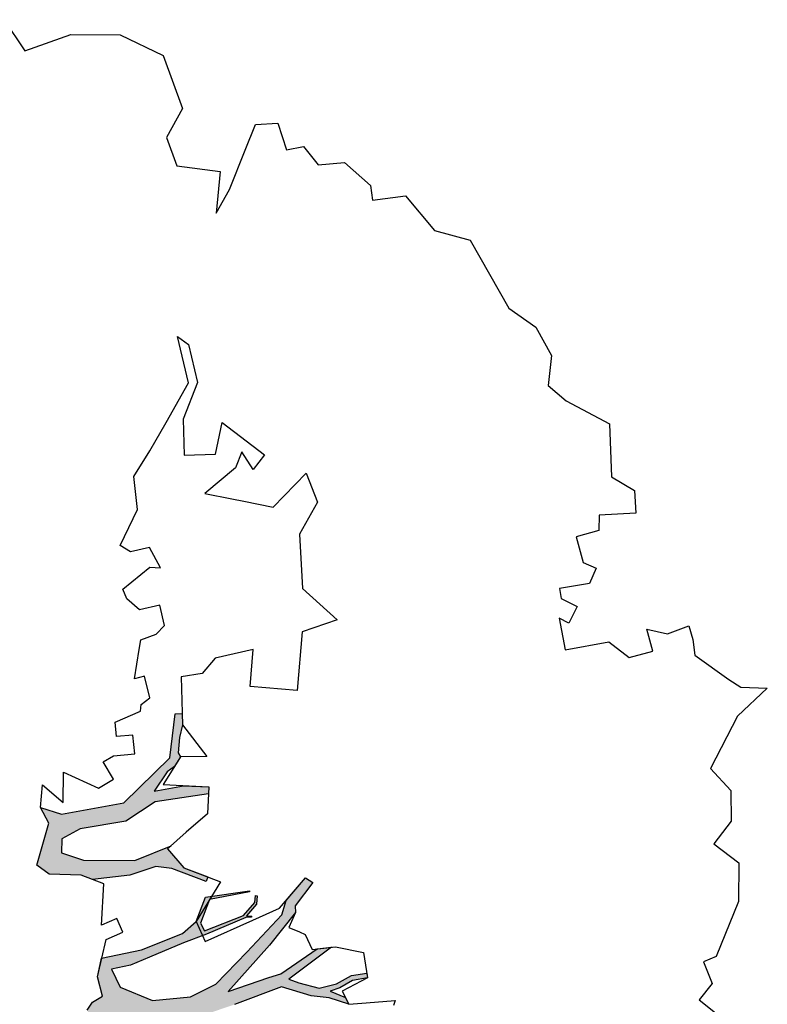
# Model space of a CAD drawing. Header units: feet. Extents: x 1377751 to 1381179, y 448542 to 452320.
# Tile 153 of 205: x 1377811 to 1377821, y 450040 to 450052. Entities that reach past the tile are written whole.
import ezdxf

# ---------------------------------------------------------------- set-up
doc = ezdxf.new("R2010")
doc.units = ezdxf.units.FT
doc.header["$MEASUREMENT"] = 0
doc.layers.add('MA- HONEY LOCUST TREE', color=3, linetype='Continuous')
doc.layers.add('VG_P_Cells', color=3, linetype='Continuous')

# ---------------------------------------------------------------- blocks, each defined once
blk = doc.blocks.new('HONEY LOCUST')
at = {"layer": 'MA- HONEY LOCUST TREE'}
h = blk.add_hatch(color=256, dxfattribs=at)
h.dxf.hatch_style = 1
edge = h.paths.add_edge_path()
edge.add_line((0.808, 3.545), (0.77, 4.061))
edge.add_line((0.77, 4.061), (0.631, 4.61))
edge.add_line((0.631, 4.61), (0.503, 4.803))
edge.add_line((0.503, 4.803), (0.211, 4.962))
edge.add_line((0.211, 4.962), (0.204, 5.527))
edge.add_line((0.204, 5.527), (0.218, 5.527))
edge.add_line((0.218, 5.527), (0.249, 5.007))
edge.add_line((0.249, 5.007), (0.532, 4.855))
edge.add_line((0.532, 4.855), (0.636, 4.891))
edge.add_line((0.636, 4.891), (0.506, 5.41))
edge.add_line((0.506, 5.41), (0.363, 5.578))
edge.add_line((0.363, 5.578), (0.276, 5.597))
edge.add_line((0.276, 5.597), (0.28, 5.616))
edge.add_line((0.28, 5.616), (0.384, 5.593))
edge.add_line((0.384, 5.593), (0.517, 5.447))
edge.add_line((0.517, 5.447), (0.532, 5.517))
edge.add_line((0.532, 5.517), (0.543, 5.505))
edge.add_line((0.543, 5.505), (0.536, 5.436))
edge.add_line((0.536, 5.436), (0.683, 4.912))
edge.add_line((0.683, 4.912), (0.75, 4.606))
edge.add_line((0.75, 4.606), (0.875, 4.15))
edge.add_line((0.875, 4.15), (0.944, 3.898))
edge.add_line((0.944, 3.898), (0.964, 3.65))
edge.add_line((0.964, 3.65), (1.207, 3.731))
edge.add_line((1.207, 3.731), (1.43, 4.117))
edge.add_line((1.43, 4.117), (1.447, 4.602))
edge.add_line((1.447, 4.602), (1.33, 4.944))
edge.add_line((1.33, 4.944), (0.975, 5.393))
edge.add_line((0.975, 5.393), (0.563, 5.896))
edge.add_line((0.563, 5.896), (0.388, 5.975))
edge.add_line((0.388, 5.975), (0.135, 6.261))
edge.add_line((0.135, 6.261), (0.205, 6.344))
edge.add_line((0.205, 6.344), (0.473, 6.081))
edge.add_line((0.473, 6.081), (0.555, 6.074))
edge.add_line((0.555, 6.074), (0.925, 5.689))
edge.add_line((0.925, 5.689), (1.444, 5.09))
edge.add_line((1.444, 5.09), (1.333, 5.627))
edge.add_line((1.333, 5.627), (1.309, 5.783))
edge.add_line((1.309, 5.783), (1.053, 6.285))
edge.add_line((1.053, 6.285), (1.056, 6.471))
edge.add_line((1.056, 6.471), (1.388, 5.878))
edge.add_line((1.388, 5.878), (1.451, 5.996))
edge.add_line((1.451, 5.996), (1.554, 6.247))
edge.add_line((1.554, 6.247), (1.528, 6.474))
edge.add_line((1.528, 6.474), (1.448, 6.678))
edge.add_line((1.448, 6.678), (1.444, 6.872))
edge.add_line((1.444, 6.872), (1.504, 6.873))
edge.add_line((1.504, 6.873), (1.514, 6.679))
edge.add_line((1.514, 6.679), (1.583, 6.507))
edge.add_line((1.583, 6.507), (1.609, 6.381))
edge.add_line((1.609, 6.381), (1.718, 6.564))
edge.add_line((1.718, 6.564), (1.807, 6.596))
edge.add_line((1.807, 6.596), (1.693, 6.355))
edge.add_line((1.693, 6.355), (1.637, 6.132))
edge.add_line((1.637, 6.132), (1.474, 5.77))
edge.add_line((1.474, 5.77), (1.618, 5.148))
edge.add_line((1.618, 5.148), (1.688, 4.796))
edge.add_line((1.688, 4.796), (1.963, 5.309))
edge.add_line((1.963, 5.309), (2.031, 5.541))
edge.add_line((2.031, 5.541), (2.098, 6.15))
edge.add_line((2.098, 6.15), (2.069, 6.377))
edge.add_line((2.069, 6.377), (2.064, 7.015))
edge.add_line((2.064, 7.015), (2.192, 7.338))
edge.add_line((2.192, 7.338), (2.246, 7.327))
edge.add_line((2.246, 7.327), (2.129, 7.014))
edge.add_line((2.129, 7.014), (2.178, 6.285))
edge.add_line((2.178, 6.285), (2.33, 6.414))
edge.add_line((2.33, 6.414), (2.419, 6.662))
edge.add_line((2.419, 6.662), (2.361, 6.894))
edge.add_line((2.361, 6.894), (2.43, 7.22))
edge.add_line((2.43, 7.22), (2.462, 7.268))
edge.add_line((2.462, 7.268), (2.482, 7.254))
edge.add_line((2.482, 7.254), (2.454, 7.198))
edge.add_line((2.454, 7.198), (2.394, 6.889))
edge.add_line((2.394, 6.889), (2.461, 6.671))
edge.add_line((2.461, 6.671), (2.347, 6.344))
edge.add_line((2.347, 6.344), (2.222, 6.225))
edge.add_line((2.222, 6.225), (2.138, 5.521))
edge.add_line((2.138, 5.521), (2.537, 5.805))
edge.add_line((2.537, 5.805), (2.688, 6.126))
edge.add_line((2.688, 6.126), (2.798, 6.345))
edge.add_line((2.798, 6.345), (2.813, 6.775))
edge.add_line((2.813, 6.775), (2.879, 6.767))
edge.add_line((2.879, 6.767), (2.878, 6.357))
edge.add_line((2.878, 6.357), (2.696, 5.923))
edge.add_line((2.696, 5.923), (3.204, 6.259))
edge.add_line((3.204, 6.259), (3.198, 6.178))
edge.add_line((3.198, 6.178), (2.755, 5.868))
edge.add_line((2.755, 5.868), (2.775, 5.698))
edge.add_line((2.775, 5.698), (2.841, 5.565))
edge.add_line((2.841, 5.565), (2.806, 5.548))
edge.add_line((2.806, 5.548), (2.745, 5.67))
edge.add_line((2.745, 5.67), (2.704, 5.816))
edge.add_line((2.704, 5.816), (2.606, 5.71))
edge.add_line((2.606, 5.71), (2.149, 5.338))
edge.add_line((2.149, 5.338), (1.801, 4.591))
edge.add_line((1.801, 4.591), (1.782, 4.331))
edge.add_line((1.782, 4.331), (1.97, 4.317))
edge.add_line((1.97, 4.317), (2.259, 4.577))
edge.add_line((2.259, 4.577), (2.583, 5.473))
edge.add_line((2.583, 5.473), (2.652, 5.453))
edge.add_line((2.652, 5.453), (2.399, 4.643))
edge.add_line((2.399, 4.643), (2.896, 4.684))
edge.add_line((2.896, 4.684), (3.131, 5.288))
edge.add_line((3.131, 5.288), (3.171, 5.272))
edge.add_line((3.171, 5.272), (2.972, 4.694))
edge.add_line((2.972, 4.694), (3.496, 4.727))
edge.add_line((3.496, 4.727), (3.759, 4.645))
edge.add_line((3.759, 4.645), (4.018, 4.76))
edge.add_line((4.018, 4.76), (4.318, 4.837))
edge.add_line((4.318, 4.837), (4.404, 5.193))
edge.add_line((4.404, 5.193), (5.057, 6.078))
edge.add_line((5.057, 6.078), (5.12, 6.556))
edge.add_line((5.12, 6.556), (4.901, 6.605))
edge.add_line((4.901, 6.605), (4.864, 6.659))
edge.add_line((4.864, 6.659), (5.124, 6.611))
edge.add_line((5.124, 6.611), (5.152, 7.15))
edge.add_line((5.152, 7.15), (4.792, 7.333))
edge.add_line((4.792, 7.333), (4.892, 7.369))
edge.add_line((4.892, 7.369), (5.163, 7.23))
edge.add_line((5.163, 7.23), (5.149, 7.312))
edge.add_line((5.149, 7.312), (5.194, 7.328))
edge.add_line((5.194, 7.328), (5.225, 7.239))
edge.add_line((5.225, 7.239), (5.367, 7.338))
edge.add_line((5.367, 7.338), (5.421, 7.37))
edge.add_line((5.421, 7.37), (5.443, 7.349))
edge.add_line((5.443, 7.349), (5.25, 7.212))
edge.add_line((5.25, 7.212), (5.203, 6.649))
edge.add_line((5.203, 6.649), (5.426, 6.792))
edge.add_line((5.426, 6.792), (5.487, 7.013))
edge.add_line((5.487, 7.013), (5.597, 7.044))
edge.add_line((5.597, 7.044), (5.589, 7.013))
edge.add_line((5.589, 7.013), (5.507, 6.993))
edge.add_line((5.507, 6.993), (5.443, 6.745))
edge.add_line((5.443, 6.745), (5.196, 6.57))
edge.add_line((5.196, 6.57), (5.17, 6.213))
edge.add_line((5.17, 6.213), (5.413, 6.301))
edge.add_line((5.413, 6.301), (5.456, 6.409))
edge.add_line((5.456, 6.409), (5.479, 6.399))
edge.add_line((5.479, 6.399), (5.412, 6.247))
edge.add_line((5.412, 6.247), (5.186, 6.132))
edge.add_line((5.186, 6.132), (5.16, 6.032))
edge.add_line((5.16, 6.032), (4.919, 5.656))
edge.add_line((4.919, 5.656), (4.981, 5.603))
edge.add_line((4.981, 5.603), (5.178, 5.547))
edge.add_line((5.178, 5.547), (5.506, 5.582))
edge.add_line((5.506, 5.582), (5.772, 5.59))
edge.add_line((5.772, 5.59), (5.787, 5.543))
edge.add_line((5.787, 5.543), (5.495, 5.538))
edge.add_line((5.495, 5.538), (5.18, 5.494))
edge.add_line((5.18, 5.494), (4.836, 5.53))
edge.add_line((4.836, 5.53), (4.744, 5.424))
edge.add_line((4.744, 5.424), (4.593, 5.156))
edge.add_line((4.593, 5.156), (4.536, 4.856))
edge.add_line((4.536, 4.856), (5.191, 5.074))
edge.add_line((5.191, 5.074), (5.497, 5.241))
edge.add_line((5.497, 5.241), (5.788, 5.257))
edge.add_line((5.788, 5.257), (5.775, 5.206))
edge.add_line((5.775, 5.206), (5.511, 5.194))
edge.add_line((5.511, 5.194), (5.229, 5.036))
edge.add_line((5.229, 5.036), (4.538, 4.735))
edge.add_line((4.538, 4.735), (3.788, 4.339))
edge.add_line((3.788, 4.339), (3.419, 4.003))
edge.add_line((3.419, 4.003), (3.277, 4.033))
edge.add_line((3.277, 4.033), (3.047, 3.865))
edge.add_line((3.047, 3.865), (3.007, 3.754))
edge.add_line((3.007, 3.754), (2.763, 3.745))
edge.add_line((2.763, 3.745), (2.67, 3.559))
edge.add_line((2.67, 3.559), (2.705, 3.237))
edge.add_line((2.705, 3.237), (2.637, 2.371))
edge.add_line((2.637, 2.371), (2.719, 2.08))
edge.add_line((2.719, 2.08), (2.903, 2.075))
edge.add_line((2.903, 2.075), (3.074, 2.281))
edge.add_line((3.074, 2.281), (3.124, 2.215))
edge.add_line((3.124, 2.215), (2.983, 2.017))
edge.add_line((2.983, 2.017), (3.304, 1.979))
edge.add_line((3.304, 1.979), (3.583, 2.044))
edge.add_line((3.583, 2.044), (3.823, 1.865))
edge.add_line((3.823, 1.865), (3.055, 1.838))
edge.add_line((3.055, 1.838), (2.796, 1.767))
edge.add_line((2.796, 1.767), (2.658, 1.514))
edge.add_line((2.658, 1.514), (2.497, 1.669))
edge.add_line((2.497, 1.669), (2.272, 1.612))
edge.add_line((2.272, 1.612), (2.231, 1.777))
edge.add_line((2.231, 1.777), (2.388, 2.217))
edge.add_line((2.388, 2.217), (2.465, 2.542))
edge.add_line((2.465, 2.542), (2.434, 3.251))
edge.add_line((2.434, 3.251), (2.142, 3.015))
edge.add_line((2.142, 3.015), (2.012, 3.03))
edge.add_line((2.012, 3.03), (2.026, 3.149))
edge.add_line((2.026, 3.149), (1.966, 3.186))
edge.add_line((1.966, 3.186), (2.435, 3.552))
edge.add_line((2.435, 3.552), (2.671, 3.879))
edge.add_line((2.671, 3.879), (2.684, 4.326))
edge.add_line((2.684, 4.326), (2.726, 4.325))
edge.add_line((2.726, 4.325), (2.752, 3.928))
edge.add_line((2.752, 3.928), (2.928, 4.007))
edge.add_line((2.928, 4.007), (3.168, 4.191))
edge.add_line((3.168, 4.191), (3.391, 4.219))
edge.add_line((3.391, 4.219), (3.59, 4.429))
edge.add_line((3.59, 4.429), (3.572, 4.58))
edge.add_line((3.572, 4.58), (3.455, 4.625))
edge.add_line((3.455, 4.625), (2.954, 4.603))
edge.add_line((2.954, 4.603), (2.395, 4.581))
edge.add_line((2.395, 4.581), (2.235, 4.393))
edge.add_line((2.235, 4.393), (1.964, 4.174))
edge.add_line((1.964, 4.174), (1.705, 4.134))
edge.add_line((1.705, 4.134), (1.698, 3.959))
edge.add_line((1.698, 3.959), (1.694, 3.869))
edge.add_line((1.694, 3.869), (1.641, 3.739))
edge.add_line((1.641, 3.739), (1.676, 3.606))
edge.add_line((1.676, 3.606), (1.871, 3.245))
edge.add_line((1.871, 3.245), (1.716, 3.341))
edge.add_line((1.716, 3.341), (1.44, 3.276))
edge.add_line((1.44, 3.276), (1.351, 3.355))
edge.add_line((1.351, 3.355), (1.292, 3.493))
edge.add_line((1.292, 3.493), (1.039, 3.459))
edge.add_line((1.039, 3.459), (0.808, 3.545))
h = blk.add_hatch(color=256, dxfattribs=at)
h.dxf.hatch_style = 1
edge = h.paths.add_edge_path()
edge.add_line((-0.074, -1.867), (-0.35, -3.729))
edge.add_line((-0.35, -3.729), (-0.52, -4.017))
edge.add_line((-0.52, -4.017), (-0.848, -4.448))
edge.add_line((-0.848, -4.448), (-1.173, -4.317))
edge.add_line((-1.173, -4.317), (-1.18, -4.383))
edge.add_line((-1.18, -4.383), (-0.814, -4.514))
edge.add_line((-0.814, -4.514), (-0.728, -4.771))
edge.add_line((-0.728, -4.771), (-0.682, -4.746))
edge.add_line((-0.682, -4.746), (-0.744, -4.483))
edge.add_line((-0.744, -4.483), (-0.385, -4.008))
edge.add_line((-0.385, -4.008), (-0.24, -3.918))
edge.add_line((-0.24, -3.918), (-0.149, -4.267))
edge.add_line((-0.149, -4.267), (-0.175, -4.763))
edge.add_line((-0.175, -4.763), (-0.08, -5.104))
edge.add_line((-0.08, -5.104), (-0.016, -5.084))
edge.add_line((-0.016, -5.084), (-0.105, -4.708))
edge.add_line((-0.105, -4.708), (-0.049, -4.207))
edge.add_line((-0.049, -4.207), (-0.118, -3.719))
edge.add_line((-0.118, -3.719), (-0.135, -3.383))
edge.add_line((-0.135, -3.383), (-0.006, -3.071))
edge.add_line((-0.006, -3.071), (0.071, -1.959))
edge.add_line((0.071, -1.959), (0.257, -1.927))
edge.add_line((0.257, -1.927), (0.234, -1.797))
edge.add_line((0.234, -1.797), (-0.074, -1.867))
edge = h.paths.add_edge_path()
edge.add_line((-4.328, -3.7), (-3.551, -3.71))
edge.add_line((-3.551, -3.71), (-3.297, -3.598))
edge.add_line((-3.297, -3.598), (-2.977, -3.617))
edge.add_line((-2.977, -3.617), (-2.183, -3.028))
edge.add_line((-2.183, -3.028), (-2.214, -2.855))
edge.add_line((-2.214, -2.855), (-2.496, -2.906))
edge.add_line((-2.496, -2.906), (-2.571, -3.031))
edge.add_line((-2.571, -3.031), (-2.647, -2.986))
edge.add_line((-2.647, -2.986), (-2.54, -2.806))
edge.add_line((-2.54, -2.806), (-2.242, -2.743))
edge.add_line((-2.242, -2.743), (-2.126, -2.787))
edge.add_line((-2.126, -2.787), (-2.098, -2.955))
edge.add_line((-2.098, -2.955), (-1.777, -3.035))
edge.add_line((-1.777, -3.035), (-1.847, -3.317))
edge.add_line((-1.847, -3.317), (-1.688, -3.357))
edge.add_line((-1.688, -3.357), (-1.528, -3.136))
edge.add_line((-1.528, -3.136), (-1.348, -3.16))
edge.add_line((-1.348, -3.16), (-1.152, -3.348))
edge.add_line((-1.152, -3.348), (-0.923, -3.344))
edge.add_line((-0.923, -3.344), (-0.787, -3.584))
edge.add_line((-0.787, -3.584), (-0.831, -3.609))
edge.add_line((-0.831, -3.609), (-0.953, -3.41))
edge.add_line((-0.953, -3.41), (-1.121, -3.412))
edge.add_line((-1.121, -3.412), (-1.115, -3.828))
edge.add_line((-1.115, -3.828), (-1.184, -3.829))
edge.add_line((-1.184, -3.829), (-1.19, -3.407))
edge.add_line((-1.19, -3.407), (-1.407, -3.252))
edge.add_line((-1.407, -3.252), (-1.565, -3.412))
edge.add_line((-1.565, -3.412), (-1.631, -3.479))
edge.add_line((-1.631, -3.479), (-1.881, -3.427))
edge.add_line((-1.881, -3.427), (-1.882, -3.834))
edge.add_line((-1.882, -3.834), (-1.836, -3.995))
edge.add_line((-1.836, -3.995), (-1.416, -4.617))
edge.add_line((-1.416, -4.617), (-1.35, -4.671))
edge.add_line((-1.35, -4.671), (-1.012, -4.713))
edge.add_line((-1.012, -4.713), (-1.017, -4.75))
edge.add_line((-1.017, -4.75), (-1.318, -4.712))
edge.add_line((-1.318, -4.712), (-1.357, -5.022))
edge.add_line((-1.357, -5.022), (-1.393, -5.017))
edge.add_line((-1.393, -5.017), (-1.385, -4.708))
edge.add_line((-1.385, -4.708), (-1.459, -4.653))
edge.add_line((-1.459, -4.653), (-1.871, -4.116))
edge.add_line((-1.871, -4.116), (-1.902, -4.214))
edge.add_line((-1.902, -4.214), (-1.907, -4.471))
edge.add_line((-1.907, -4.471), (-1.881, -4.93))
edge.add_line((-1.881, -4.93), (-1.783, -5.095))
edge.add_line((-1.783, -5.095), (-1.689, -5.337))
edge.add_line((-1.689, -5.337), (-1.67, -5.769))
edge.add_line((-1.67, -5.769), (-1.722, -5.754))
edge.add_line((-1.722, -5.754), (-1.767, -5.331))
edge.add_line((-1.767, -5.331), (-1.911, -5.069))
edge.add_line((-1.911, -5.069), (-2.073, -5.157))
edge.add_line((-2.073, -5.157), (-2.153, -5.409))
edge.add_line((-2.153, -5.409), (-2.243, -5.757))
edge.add_line((-2.243, -5.757), (-2.246, -5.987))
edge.add_line((-2.246, -5.987), (-2.304, -5.997))
edge.add_line((-2.304, -5.997), (-2.291, -5.762))
edge.add_line((-2.291, -5.762), (-2.646, -5.766))
edge.add_line((-2.646, -5.766), (-2.646, -5.729))
edge.add_line((-2.646, -5.729), (-2.311, -5.706))
edge.add_line((-2.311, -5.706), (-2.278, -5.67))
edge.add_line((-2.278, -5.67), (-2.222, -5.437))
edge.add_line((-2.222, -5.437), (-2.11, -5.047))
edge.add_line((-2.11, -5.047), (-2.029, -4.89))
edge.add_line((-2.029, -4.89), (-2.051, -4.242))
edge.add_line((-2.051, -4.242), (-2.105, -3.886))
edge.add_line((-2.105, -3.886), (-2.483, -4.439))
edge.add_line((-2.483, -4.439), (-2.516, -4.623))
edge.add_line((-2.516, -4.623), (-2.551, -5.076))
edge.add_line((-2.551, -5.076), (-2.74, -5.411))
edge.add_line((-2.74, -5.411), (-2.844, -5.435))
edge.add_line((-2.844, -5.435), (-2.746, -5.315))
edge.add_line((-2.746, -5.315), (-2.623, -5.049))
edge.add_line((-2.623, -5.049), (-2.627, -4.631))
edge.add_line((-2.627, -4.631), (-2.831, -4.752))
edge.add_line((-2.831, -4.752), (-3.106, -4.845))
edge.add_line((-3.106, -4.845), (-3.342, -5.097))
edge.add_line((-3.342, -5.097), (-3.537, -5.09))
edge.add_line((-3.537, -5.09), (-3.533, -4.986))
edge.add_line((-3.533, -4.986), (-3.365, -4.992))
edge.add_line((-3.365, -4.992), (-3.139, -4.727))
edge.add_line((-3.139, -4.727), (-2.828, -4.621))
edge.add_line((-2.828, -4.621), (-2.591, -4.346))
edge.add_line((-2.591, -4.346), (-2.192, -3.672))
edge.add_line((-2.192, -3.672), (-2.171, -3.422))
edge.add_line((-2.171, -3.422), (-2.463, -3.397))
edge.add_line((-2.463, -3.397), (-2.819, -3.681))
edge.add_line((-2.819, -3.681), (-2.901, -4.03))
edge.add_line((-2.901, -4.03), (-3.13, -4.562))
edge.add_line((-3.13, -4.562), (-3.184, -4.688))
edge.add_line((-3.184, -4.688), (-3.2, -4.558))
edge.add_line((-3.2, -4.558), (-3.004, -4.012))
edge.add_line((-3.004, -4.012), (-3.004, -3.748))
edge.add_line((-3.004, -3.748), (-3.308, -3.748))
edge.add_line((-3.308, -3.748), (-3.52, -3.86))
edge.add_line((-3.52, -3.86), (-3.955, -4.657))
edge.add_line((-3.955, -4.657), (-3.989, -4.411))
edge.add_line((-3.989, -4.411), (-3.646, -3.834))
edge.add_line((-3.646, -3.834), (-4.66, -3.783))
edge.add_line((-4.66, -3.783), (-4.574, -3.625))
edge.add_line((-4.574, -3.625), (-4.328, -3.7))
edge = h.paths.add_edge_path()
edge.add_line((-2.206, 0.627), (-2.178, 0.765))
edge.add_line((-2.178, 0.765), (-1.943, 0.991))
edge.add_line((-1.943, 0.991), (-1.689, 0.913))
edge.add_line((-1.689, 0.913), (-1.273, 0.7))
edge.add_line((-1.273, 0.7), (-1.139, 0.447))
edge.add_line((-1.139, 0.447), (-1.246, 0.324))
edge.add_line((-1.246, 0.324), (-1.482, 0.112))
edge.add_line((-1.482, 0.112), (-1.654, 0.117))
edge.add_line((-1.654, 0.117), (-1.798, -0.009))
edge.add_line((-1.798, -0.009), (-1.988, -0.074))
edge.add_line((-1.988, -0.074), (-2.018, 0.014))
edge.add_line((-2.018, 0.014), (-1.858, 0.163))
edge.add_line((-1.858, 0.163), (-1.555, 0.445))
edge.add_line((-1.555, 0.445), (-1.524, 0.546))
edge.add_line((-1.524, 0.546), (-1.556, 0.63))
edge.add_line((-1.556, 0.63), (-1.794, 0.766))
edge.add_line((-1.794, 0.766), (-1.942, 0.775))
edge.add_line((-1.942, 0.775), (-2.093, 0.784))
edge.add_line((-2.093, 0.784), (-2.206, 0.627))
edge = h.paths.add_edge_path()
edge.add_line((0.961, 0.076), (1.125, 0.303))
edge.add_line((1.125, 0.303), (1.497, 0.09))
edge.add_line((1.497, 0.09), (1.752, -0.111))
edge.add_line((1.752, -0.111), (1.752, -0.274))
edge.add_line((1.752, -0.274), (1.499, -0.274))
edge.add_line((1.499, -0.274), (1.304, -0.064))
edge.add_line((1.304, -0.064), (1.344, -0.301))
edge.add_line((1.344, -0.301), (1.259, -0.347))
edge.add_line((1.259, -0.347), (1.202, -0.012))
edge.add_line((1.202, -0.012), (0.961, 0.076))
edge = h.paths.add_edge_path()
edge.add_line((2.601, 0.256), (2.739, 0.373))
edge.add_line((2.739, 0.373), (3.255, 0.433))
edge.add_line((3.255, 0.433), (3.502, 0.411))
edge.add_line((3.502, 0.411), (3.621, 0.45))
edge.add_line((3.621, 0.45), (3.589, 0.503))
edge.add_line((3.589, 0.503), (3.492, 0.445))
edge.add_line((3.492, 0.445), (3.305, 0.476))
edge.add_line((3.305, 0.476), (3.362, 0.57))
edge.add_line((3.362, 0.57), (3.752, 0.703))
edge.add_line((3.752, 0.703), (3.96, 0.827))
edge.add_line((3.96, 0.827), (4.041, 0.843))
edge.add_line((4.041, 0.843), (3.91, 0.86))
edge.add_line((3.91, 0.86), (3.555, 0.73))
edge.add_line((3.555, 0.73), (3.297, 0.667))
edge.add_line((3.297, 0.667), (3.116, 0.622))
edge.add_line((3.116, 0.622), (2.76, 0.581))
edge.add_line((2.76, 0.581), (2.601, 0.256))
edge = h.paths.add_edge_path()
edge.add_line((-1.204, 3.024), (-1.081, 3.28))
edge.add_line((-1.081, 3.28), (-1.122, 4.089))
edge.add_line((-1.122, 4.089), (-1.614, 4.744))
edge.add_line((-1.614, 4.744), (-2.16, 4.886))
edge.add_line((-2.16, 4.886), (-2.151, 4.976))
edge.add_line((-2.151, 4.976), (-2.008, 4.962))
edge.add_line((-2.008, 4.962), (-1.855, 4.901))
edge.add_line((-1.855, 4.901), (-1.66, 4.86))
edge.add_line((-1.66, 4.86), (-1.606, 4.881))
edge.add_line((-1.606, 4.881), (-1.494, 4.788))
edge.add_line((-1.494, 4.788), (-1.44, 4.69))
edge.add_line((-1.44, 4.69), (-1.215, 4.489))
edge.add_line((-1.215, 4.489), (-1.237, 4.87))
edge.add_line((-1.237, 4.87), (-1.178, 5.189))
edge.add_line((-1.178, 5.189), (-1.09, 5.173))
edge.add_line((-1.09, 5.173), (-1.082, 4.487))
edge.add_line((-1.082, 4.487), (-0.883, 4.082))
edge.add_line((-0.883, 4.082), (-0.864, 3.491))
edge.add_line((-0.864, 3.491), (-0.771, 3.242))
edge.add_line((-0.771, 3.242), (-0.595, 3.213))
edge.add_line((-0.595, 3.213), (-0.462, 3.482))
edge.add_line((-0.462, 3.482), (-0.372, 4.13))
edge.add_line((-0.372, 4.13), (-0.498, 4.612))
edge.add_line((-0.498, 4.612), (-0.463, 4.56))
edge.add_line((-0.463, 4.56), (-0.198, 4.737))
edge.add_line((-0.198, 4.737), (-0.041, 5.026))
edge.add_line((-0.041, 5.026), (0.016, 4.995))
edge.add_line((0.016, 4.995), (-0.208, 4.582))
edge.add_line((-0.208, 4.582), (-0.259, 4.383))
edge.add_line((-0.259, 4.383), (-0.196, 4.041))
edge.add_line((-0.196, 4.041), (-0.202, 3.561))
edge.add_line((-0.202, 3.561), (-0.277, 3.424))
edge.add_line((-0.277, 3.424), (-0.342, 3.024))
edge.add_line((-0.342, 3.024), (-0.477, 2.88))
edge.add_line((-0.477, 2.88), (-0.989, 3.103))
edge.add_line((-0.989, 3.103), (-1.204, 3.024))
edge = h.paths.add_edge_path()
edge.add_line((-3.183, -1.103), (-3.697, -1.708))
edge.add_line((-3.697, -1.708), (-4.208, -2.309))
edge.add_line((-4.208, -2.309), (-4.508, -2.432))
edge.add_line((-4.508, -2.432), (-4.824, -2.791))
edge.add_line((-4.824, -2.791), (-5.042, -2.903))
edge.add_line((-5.042, -2.903), (-5.101, -3.141))
edge.add_line((-5.101, -3.141), (-5.708, -3.746))
edge.add_line((-5.708, -3.746), (-5.824, -3.705))
edge.add_line((-5.824, -3.705), (-5.667, -3.526))
edge.add_line((-5.667, -3.526), (-5.72, -3.479))
edge.add_line((-5.72, -3.479), (-5.29, -3.097))
edge.add_line((-5.29, -3.097), (-5.263, -2.889))
edge.add_line((-5.263, -2.889), (-6.076, -3.109))
edge.add_line((-6.076, -3.109), (-6.072, -3.022))
edge.add_line((-6.072, -3.022), (-5.684, -2.901))
edge.add_line((-5.684, -2.901), (-6.12, -2.76))
edge.add_line((-6.12, -2.76), (-6.071, -2.695))
edge.add_line((-6.071, -2.695), (-5.592, -2.828))
edge.add_line((-5.592, -2.828), (-5.056, -2.696))
edge.add_line((-5.056, -2.696), (-4.789, -2.481))
edge.add_line((-4.789, -2.481), (-5.409, -2.452))
edge.add_line((-5.409, -2.452), (-5.608, -2.357))
edge.add_line((-5.608, -2.357), (-5.941, -2.366))
edge.add_line((-5.941, -2.366), (-5.944, -2.344))
edge.add_line((-5.944, -2.344), (-5.626, -2.33))
edge.add_line((-5.626, -2.33), (-5.647, -2.26))
edge.add_line((-5.647, -2.26), (-5.601, -2.264))
edge.add_line((-5.601, -2.264), (-5.571, -2.313))
edge.add_line((-5.571, -2.313), (-5.433, -2.367))
edge.add_line((-5.433, -2.367), (-5.09, -2.348))
edge.add_line((-5.09, -2.348), (-5.243, -2.244))
edge.add_line((-5.243, -2.244), (-5.172, -2.237))
edge.add_line((-5.172, -2.237), (-4.995, -2.325))
edge.add_line((-4.995, -2.325), (-4.706, -2.353))
edge.add_line((-4.706, -2.353), (-4.42, -2.191))
edge.add_line((-4.42, -2.191), (-4.318, -2.138))
edge.add_line((-4.318, -2.138), (-4.203, -1.943))
edge.add_line((-4.203, -1.943), (-3.837, -1.654))
edge.add_line((-3.837, -1.654), (-3.298, -1.008))
edge.add_line((-3.298, -1.008), (-3.183, -1.103))
for p, q in [((-1.543, 12.088, 17.496), (-1.485, 12.42, 17.496)), ((-1.485, 12.42, 17.496), (-1.181, 11.994, 17.496)), ((-1.661, 11.948, 17.496), (-1.543, 12.088, 17.496)), ((-2.024, 11.559, 17.496), (-1.661, 11.948, 17.496)), ((-1.181, 11.994, 17.496), (-0.566, 11.565, 17.496)), ((-0.566, 11.565, 17.496), (-0.254, 11.786, 17.496)), ((-0.254, 11.786, 17.496), (0.136, 11.739, 17.496)), ((0.136, 11.739, 17.496), (0.393, 11.483, 17.496)), ((0.393, 11.483, 17.496), (0.676, 11.766, 17.496)), ((0.676, 11.766, 17.496), (1.163, 11.698, 17.496)), ((1.163, 11.698, 17.496), (1.825, 11.321, 17.496)), ((-2.408, 11.531, 17.496), (-2.226, 11.559, 17.496)), ((-2.343, 11.251, 17.496), (-2.408, 11.531, 17.496)), ((-2.226, 11.559, 17.496), (-2.024, 11.559, 17.496)), ((1.825, 11.321, 17.496), (1.868, 11.151, 17.496)), ((-2.436, 10.996, 17.496), (-2.343, 11.251, 17.496)), ((1.868, 11.151, 17.496), (2.158, 11.225, 17.496)), ((2.158, 11.225, 17.496), (2.342, 11.032, 17.496)), ((2.342, 11.032, 17.496), (2.575, 11.254, 17.496)), ((-4.425, 10.808, 17.496), (-4.211, 11.074, 17.496)), ((-4.211, 11.074, 17.496), (-3.923, 11.053, 17.496)), ((-3.923, 11.053, 17.496), (-3.957, 10.586, 17.496)), ((-2.149, 11.036, 17.496), (-2.436, 10.996, 17.496)), ((-2.106, 10.723, 17.496), (-2.149, 11.036, 17.496)), ((-5.461, 10.36, 17.496), (-5.098, 10.872, 17.496)), ((-5.098, 10.872, 17.496), (-4.425, 10.808, 17.496)), ((-2.341, 10.495, 17.496), (-2.106, 10.723, 17.496)), ((-3.957, 10.586, 17.496), (-3.764, 10.553, 17.496)), ((-3.764, 10.553, 17.496), (-3.724, 10.257, 17.496)), ((-3.388, 10.303, 17.496), (-3.294, 10.459, 17.496)), ((-3.294, 10.459, 17.496), (-3.11, 10.347, 17.496)), ((-2.311, 9.926, 17.496), (-2.341, 10.495, 17.496)), ((-5.685, 10.157, 17.496), (-5.461, 10.36, 17.496)), ((-3.11, 10.347, 17.496), (-3.098, 9.959, 17.496)), ((-6.444, 10.103, 17.496), (-6.059, 10.253, 17.496)), ((-6.059, 10.253, 17.496), (-5.685, 10.157, 17.496)), ((-3.724, 10.257, 17.496), (-3.388, 10.303, 17.496)), ((-6.731, 9.79, 17.496), (-6.444, 10.103, 17.496)), ((-2.967, 9.963, 17.496), (-2.839, 10.153, 17.496)), ((-2.839, 10.153, 17.496), (-2.644, 10.021, 17.496)), ((-3.098, 9.959, 17.496), (-2.967, 9.963, 17.496)), ((-2.644, 10.021, 17.496), (-2.722, 9.905, 17.496)), ((-2.722, 9.905, 17.496), (-2.311, 9.926, 17.496)), ((-7.657, 9.418, 17.496), (-6.731, 9.79, 17.496)), ((-7.838, 8.982, 17.496), (-7.657, 9.418, 17.496)), ((-8.326, 8.675, 17.496), (-7.838, 8.982, 17.496)), ((-8.326, 8.25, 17.496), (-8.326, 8.675, 17.496)), ((-8.852, 7.958, 17.496), (-8.518, 8.25, 17.496)), ((-8.518, 8.25, 17.496), (-8.326, 8.25, 17.496)), ((-8.865, 7.621, 17.496), (-8.852, 7.958, 17.496)), ((-9.123, 7.469, 17.496), (-8.865, 7.621, 17.496)), ((-9.11, 7.248, 17.496), (-9.123, 7.469, 17.496)), ((-9.481, 6.898, 17.496), (-9.459, 7.182, 17.496)), ((-9.459, 7.182, 17.496), (-9.11, 7.248, 17.496)), ((1.819, 6.817, 17.496), (1.838, 7.185, 17.496)), ((1.838, 7.185, 17.496), (1.899, 7.158, 17.496)), ((-4.985, 6.951, 17.496), (-4.599, 7.044, 17.496)), ((-4.599, 7.044, 17.496), (-4.225, 6.764, 17.496)), ((-3.531, 6.711, 17.496), (-3.078, 7.097, 17.496)), ((-3.078, 7.097, 17.496), (-2.984, 6.631, 17.496)), ((-4.611, 6.475, 17.496), (-4.985, 6.951, 17.496)), ((-9.175, 6.725, 17.496), (-9.481, 6.898, 17.496)), ((1.057, 6.524, 17.496), (1.176, 6.866, 17.496)), ((1.176, 6.866, 17.496), (1.504, 6.873, 17.496)), ((1.444, 6.872, 17.496), (1.504, 6.873, 17.496)), ((1.448, 6.678, 17.496), (1.444, 6.872, 17.496)), ((1.504, 6.873, 17.496), (1.63, 6.531, 17.496)), ((1.504, 6.873, 17.496), (1.514, 6.679, 17.496)), ((1.807, 6.596, 17.496), (1.819, 6.817, 17.496)), ((-8.702, 6.458, 17.496), (-9.175, 6.725, 17.496)), ((-4.225, 6.764, 17.496), (-3.531, 6.711, 17.496)), ((1.528, 6.474, 17.496), (1.448, 6.678, 17.496)), ((1.514, 6.679, 17.496), (1.583, 6.507, 17.496)), ((-2.984, 6.631, 17.496), (-2.251, 6.471, 17.496)), ((1.609, 6.381, 17.496), (1.718, 6.564, 17.496)), ((1.63, 6.531, 17.496), (1.807, 6.596, 17.496)), ((1.807, 6.596, 17.496), (1.693, 6.355, 17.496)), ((1.718, 6.564, 17.496), (1.807, 6.596, 17.496)), ((-8.424, 6.252, 17.496), (-8.702, 6.458, 17.496)), ((-5.768, 5.975, 17.496), (-5.288, 6.456, 17.496)), ((-5.288, 6.456, 17.496), (-5.118, 6.286, 17.496)), ((-4.734, 6.116, 17.496), (-4.611, 6.475, 17.496)), ((-2.251, 6.471, 17.496), (-2.379, 5.882, 17.496)), ((1.052, 6.222, 17.496), (1.057, 6.524, 17.496)), ((1.053, 6.285, 17.496), (1.056, 6.471, 17.496)), ((1.056, 6.471, 17.496), (1.388, 5.878, 17.496)), ((1.554, 6.247, 17.496), (1.528, 6.474, 17.496)), ((1.583, 6.507, 17.496), (1.609, 6.381, 17.496)), ((-9.093, 5.834, 17.496), (-8.948, 6.373, 17.496)), ((-8.948, 6.373, 17.496), (-8.424, 6.252, 17.496)), ((-5.118, 6.286, 17.496), (-5.362, 6.174, 17.496)), ((0.135, 6.261, 17.496), (0.205, 6.344, 17.496)), ((0.135, 6.261, 17.496), (0.205, 6.344, 17.496)), ((0.205, 6.344, 17.496), (0.473, 6.081, 17.496)), ((0.205, 6.344, 17.496), (0.473, 6.081, 17.496)), ((1.309, 5.783, 17.496), (1.053, 6.285, 17.496)), ((1.693, 6.355, 17.496), (1.637, 6.132, 17.496)), ((-5.362, 6.174, 17.496), (-5.171, 6.066, 17.496)), ((0.474, 5.877, 17.496), (0.135, 6.261, 17.496)), ((0.388, 5.975, 17.496), (0.135, 6.261, 17.496)), ((0.851, 6.158, 17.496), (1.052, 6.222, 17.496)), ((1.451, 5.996, 17.496), (1.554, 6.247, 17.496)), ((-5.171, 6.066, 17.496), (-4.898, 5.636, 17.496)), ((-4.785, 5.965, 17.496), (-4.734, 6.116, 17.496)), ((0.473, 6.081, 17.496), (0.555, 6.074, 17.496)), ((0.473, 6.081, 17.496), (0.555, 6.074, 17.496)), ((0.555, 6.074, 17.496), (0.734, 5.965, 17.496)), ((0.555, 6.074, 17.496), (0.925, 5.689, 17.496)), ((0.734, 5.965, 17.496), (0.81, 6.091, 17.496)), ((0.81, 6.091, 17.496), (0.851, 6.158, 17.496)), ((1.637, 6.132, 17.496), (1.474, 5.77, 17.496)), ((-10.513, 5.844, 17.496), (-9.808, 6, 17.496)), ((-9.808, 6, 17.496), (-9.466, 5.751, 17.496)), ((-5.377, 5.836, 17.496), (-5.768, 5.975, 17.496)), ((-4.898, 5.636, 17.496), (-4.785, 5.965, 17.496)), ((-2.379, 5.882, 17.496), (-2.843, 5.983, 17.496)), ((-2.843, 5.983, 17.496), (-2.798, 5.485, 17.496)), ((0.563, 5.896, 17.496), (0.388, 5.975, 17.496)), ((1.388, 5.878, 17.496), (1.451, 5.996, 17.496)), ((-10.845, 5.337, 17.496), (-10.513, 5.844, 17.496)), ((-9.466, 5.751, 17.496), (-9.093, 5.834, 17.496)), ((-5.42, 5.437, 17.496), (-5.377, 5.836, 17.496)), ((0.581, 5.521, 17.496), (0.474, 5.877, 17.496)), ((0.975, 5.393, 17.496), (0.563, 5.896, 17.496)), ((1.333, 5.627, 17.496), (1.309, 5.783, 17.496)), ((-6.929, 5.553, 17.496), (-6.813, 5.677, 17.496)), ((-6.813, 5.677, 17.496), (-6.316, 5.727, 17.496)), ((-6.316, 5.727, 17.496), (-5.876, 5.487, 17.496)), ((0.925, 5.689, 17.496), (1.444, 5.09, 17.496)), ((1.474, 5.77, 17.496), (1.618, 5.148, 17.496)), ((-6.328, 5.613, 17.496), (-6.929, 5.553, 17.496)), ((-5.863, 5.263, 17.496), (-6.328, 5.613, 17.496)), ((0.276, 5.597, 17.496), (0.28, 5.616, 17.496)), ((0.363, 5.578, 17.496), (0.276, 5.597, 17.496)), ((0.28, 5.616, 17.496), (0.384, 5.593, 17.496)), ((0.506, 5.41, 17.496), (0.363, 5.578, 17.496)), ((0.384, 5.593, 17.496), (0.517, 5.447, 17.496)), ((1.444, 5.09, 17.496), (1.333, 5.627, 17.496)), ((-5.876, 5.487, 17.496), (-5.42, 5.437, 17.496)), ((-2.798, 5.485, 17.496), (-2.624, 5.298, 17.496)), ((0.211, 4.962, 17.496), (0.204, 5.527, 17.496)), ((0.204, 5.527, 17.496), (0.218, 5.527, 17.496)), ((0.218, 5.527, 17.496), (0.249, 5.007, 17.496)), ((0.636, 4.891, 17.496), (0.506, 5.41, 17.496)), ((0.517, 5.447, 17.496), (0.532, 5.517, 17.496)), ((0.532, 5.517, 17.496), (0.543, 5.505, 17.496)), ((0.543, 5.505, 17.496), (0.536, 5.436, 17.496)), ((0.536, 5.436, 17.496), (0.683, 4.912, 17.496)), ((0.772, 4.884, 17.496), (0.581, 5.521, 17.496)), ((-10.93, 4.713, 17.496), (-10.845, 5.337, 17.496)), ((-2.624, 5.298, 17.496), (-2.619, 5.024, 17.496)), ((1.33, 4.944, 17.496), (0.975, 5.393, 17.496)), ((-5.529, 5.012, 17.496), (-5.863, 5.263, 17.496)), ((-2.008, 4.962, 17.496), (-1.566, 5.216, 17.496)), ((-1.566, 5.216, 17.496), (-1.606, 4.881, 17.496)), ((-1.285, 4.614, 17.496), (-1.178, 5.189, 17.496)), ((-1.237, 4.87, 17.496), (-1.178, 5.189, 17.496)), ((-1.178, 5.189, 17.496), (-0.842, 5.126, 17.496)), ((-1.178, 5.189, 17.496), (-1.09, 5.173, 17.496)), ((-1.09, 5.173, 17.496), (-1.082, 4.487, 17.496)), ((-0.198, 4.737, 17.496), (0.041, 5.176, 17.496)), ((0.041, 5.176, 17.496), (0.503, 4.803, 17.496)), ((-0.842, 5.126, 17.496), (-0.642, 4.828, 17.496)), ((-5.231, 4.765, 17.496), (-5.529, 5.012, 17.496)), ((-4.034, 4.948, 17.496), (-4.307, 4.843, 17.496)), ((-4.059, 4.812, 17.496), (-4.034, 4.948, 17.496)), ((-3.297, 4.903, 17.496), (-3.56, 4.878, 17.496)), ((-3.201, 4.783, 17.496), (-3.297, 4.903, 17.496)), ((-2.619, 5.024, 17.496), (-2.008, 4.962, 17.496)), ((-2.16, 4.886, 17.496), (-2.151, 4.976, 17.496)), ((-2.151, 4.976, 17.496), (-2.008, 4.962, 17.496)), ((-2.008, 4.962, 17.496), (-1.855, 4.901, 17.496)), ((0.016, 4.995, 17.496), (-0.208, 4.582, 17.496)), ((-0.198, 4.737, 17.496), (-0.041, 5.026, 17.496)), ((-0.041, 5.026, 17.496), (0.016, 4.995, 17.496)), ((0.503, 4.803, 17.496), (0.211, 4.962, 17.496)), ((0.249, 5.007, 17.496), (0.532, 4.855, 17.496)), ((0.683, 4.912, 17.496), (0.75, 4.606, 17.496)), ((1.447, 4.602, 17.496), (1.33, 4.944, 17.496)), ((-4.307, 4.843, 17.496), (-4.287, 4.596, 17.496)), ((-3.827, 4.434, 17.496), (-4.059, 4.812, 17.496)), ((-3.56, 4.878, 17.496), (-3.534, 4.613, 17.496)), ((-3.156, 4.579, 17.496), (-3.201, 4.783, 17.496)), ((-1.614, 4.744, 17.496), (-2.16, 4.886, 17.496)), ((-1.855, 4.901, 17.496), (-1.66, 4.86, 17.496)), ((-1.66, 4.86, 17.496), (-1.606, 4.881, 17.496)), ((-1.606, 4.881, 17.496), (-1.285, 4.614, 17.496)), ((-1.606, 4.881, 17.496), (-1.494, 4.788, 17.496)), ((-1.494, 4.788, 17.496), (-1.44, 4.69, 17.496)), ((-1.215, 4.489, 17.496), (-1.237, 4.87, 17.496)), ((-0.642, 4.828, 17.496), (-0.463, 4.56, 17.496)), ((0.503, 4.803, 17.496), (0.772, 4.884, 17.496)), ((0.631, 4.61, 17.496), (0.503, 4.803, 17.496)), ((0.532, 4.855, 17.496), (0.636, 4.891, 17.496)), ((-10.802, 4.104, 17.496), (-10.93, 4.713, 17.496)), ((-4.809, 4.756, 17.496), (-5.231, 4.765, 17.496)), ((-4.383, 4.474, 17.496), (-4.809, 4.756, 17.496)), ((-1.122, 4.089, 17.496), (-1.614, 4.744, 17.496)), ((-1.44, 4.69, 17.496), (-1.215, 4.489, 17.496)), ((-0.463, 4.56, 17.496), (-0.198, 4.737, 17.496)), ((-0.463, 4.56, 17.496), (-0.198, 4.737, 17.496)), ((-4.287, 4.596, 17.496), (-4.383, 4.474, 17.496)), ((-3.534, 4.613, 17.496), (-3.696, 4.469, 17.496)), ((-3.034, 4.542, 17.496), (-3.156, 4.579, 17.496)), ((-2.673, 4.433, 17.496), (-3.034, 4.542, 17.496)), ((-2.406, 4.592, 17.496), (-2.687, 4.562, 17.496)), ((-2.687, 4.562, 17.496), (-2.673, 4.433, 17.496)), ((-2.336, 4.472, 17.496), (-2.406, 4.592, 17.496)), ((-0.372, 4.13, 17.496), (-0.498, 4.612, 17.496)), ((-0.498, 4.612, 17.496), (-0.463, 4.56, 17.496)), ((-0.208, 4.582, 17.496), (-0.259, 4.383, 17.496)), ((0.77, 4.061, 17.496), (0.631, 4.61, 17.496)), ((0.75, 4.606, 17.496), (0.875, 4.15, 17.496)), ((1.43, 4.117, 17.496), (1.447, 4.602, 17.496)), ((-3.696, 4.469, 17.496), (-3.827, 4.434, 17.496)), ((-2.251, 4.455, 17.496), (-2.336, 4.472, 17.496)), ((-2.156, 4.113, 17.496), (-2.251, 4.455, 17.496)), ((-1.082, 4.487, 17.496), (-0.883, 4.082, 17.496)), ((-1.963, 4.316, 17.496), (-1.97, 4.107, 17.496)), ((-1.723, 4.308, 17.496), (-1.963, 4.316, 17.496)), ((-1.732, 4.037, 17.496), (-1.723, 4.308, 17.496)), ((-0.259, 4.383, 17.496), (-0.196, 4.041, 17.496)), ((0.875, 4.15, 17.496), (0.944, 3.898, 17.496)), ((-11.233, 3.889, 17.496), (-10.802, 4.104, 17.496)), ((-1.97, 4.107, 17.496), (-2.156, 4.113, 17.496)), ((-1.673, 3.897, 17.496), (-1.732, 4.037, 17.496)), ((-1.081, 3.28, 17.496), (-1.122, 4.089, 17.496)), ((-0.883, 4.082, 17.496), (-0.864, 3.491, 17.496)), ((-0.462, 3.482, 17.496), (-0.372, 4.13, 17.496)), ((-0.196, 4.041, 17.496), (-0.202, 3.561, 17.496)), ((0.808, 3.545, 17.496), (0.77, 4.061, 17.496)), ((1.207, 3.731, 17.496), (1.43, 4.117, 17.496)), ((-1.436, 3.997, 17.496), (-1.673, 3.897, 17.496)), ((-1.348, 3.79, 17.496), (-1.436, 3.997, 17.496)), ((0.944, 3.898, 17.496), (0.964, 3.65, 17.496)), ((-1.612, 3.375, 17.496), (-1.348, 3.79, 17.496)), ((0.514, 3.856, 17.496), (0.332, 3.804, 17.496)), ((0.332, 3.804, 17.496), (0.391, 3.6, 17.496)), ((0.578, 3.632, 17.496), (0.514, 3.856, 17.496)), ((-0.128, 3.697, 17.496), (-0.277, 3.424, 17.496)), ((0.391, 3.6, 17.496), (-0.128, 3.697, 17.496)), ((0.964, 3.65, 17.496), (1.207, 3.731, 17.496)), ((-0.202, 3.561, 17.496), (-0.277, 3.424, 17.496)), ((1.039, 3.459, 17.496), (0.578, 3.632, 17.496)), ((1.039, 3.459, 17.496), (0.808, 3.545, 17.496)), ((0.808, 3.545, 17.496), (0.808, 3.545, 17.496)), ((-0.864, 3.491, 17.496), (-0.771, 3.242, 17.496)), ((-0.595, 3.213, 17.496), (-0.462, 3.482, 17.496)), ((-0.277, 3.424, 17.496), (-0.342, 3.024, 17.496)), ((-0.277, 3.424, 17.496), (-0.342, 3.024, 17.496)), ((1.292, 3.493, 17.496), (1.039, 3.459, 17.496)), ((1.292, 3.493, 17.496), (1.039, 3.459, 17.496)), ((1.351, 3.355, 17.496), (1.292, 3.493, 17.496)), ((1.351, 3.355, 17.496), (1.292, 3.493, 17.496)), ((-1.228, 3.319, 17.496), (-1.612, 3.375, 17.496)), ((-1.484, 3.088, 17.496), (-1.228, 3.319, 17.496)), ((-1.204, 3.024, 17.496), (-1.081, 3.28, 17.496)), ((1.44, 3.276, 17.496), (1.351, 3.355, 17.496)), ((1.44, 3.276, 17.496), (1.351, 3.355, 17.496)), ((-0.771, 3.242, 17.496), (-0.595, 3.213, 17.496)), ((-1.204, 3.024, 17.496), (-1.484, 3.088, 17.496)), ((-0.989, 3.103, 17.496), (-1.204, 3.024, 17.496)), ((-0.989, 3.103, 17.496), (-1.204, 3.024, 17.496)), ((-0.477, 2.88, 17.496), (-0.989, 3.103, 17.496)), ((-0.477, 2.88, 17.496), (-0.989, 3.103, 17.496)), ((-0.342, 3.024, 17.496), (-0.477, 2.88, 17.496)), ((-0.342, 3.024, 17.496), (-0.477, 2.88, 17.496))]:
    blk.add_line(p, q, dxfattribs=at)

msp = doc.modelspace()

# ---------------------------------------------------------------- block references
at = {"layer": 'VG_P_Cells', "rotation": 277.5930949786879}
msp.add_blockref('HONEY LOCUST', (1377808.705, 450040.471, -8.748), dxfattribs=at)

doc.saveas('drawing.dxf')
